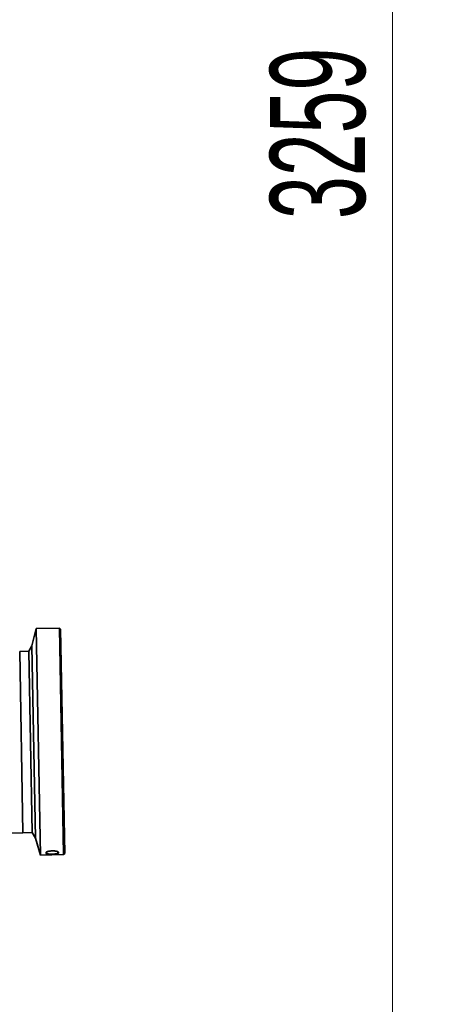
# Model space of a CAD drawing. Header units: millimetres. Extents: x 0 to 14900, y 0 to 10500.
# Tile 24 of 53: x 6456 to 6837, y 5876 to 6782. Entities that reach past the tile are written whole.
import ezdxf

# ---------------------------------------------------------------- set-up
doc = ezdxf.new("R2010")
doc.units = ezdxf.units.MM
doc.header["$LTSCALE"] = 25
doc.styles.add('SLDTEXTSTYLE0', font='TXT', dxfattribs={"width": 0.605})
doc.dimstyles.new('SLDDIMSTYLE1', dxfattribs={"dimtxt": 87.5, "dimasz": 87.5, "dimexe": 0, "dimexo": 0.0625, "dimgap": 21.875, "dimtad": 1, "dimdec": 0, "dimrnd": 1e-09, "dimzin": 12, "dimdsep": 46, "dimtxsty": 'SLDTEXTSTYLE0', "dimsah": 1, "dimcen": 0.09, "dimadec": 0, "dimazin": 3, "dimtfac": 1, "dimtofl": 0, "dimtmove": 0, "dimatfit": 3, "dimfxl": 1, "dimfrac": 2, "dimtolj": 1, "dimtzin": 12, "dimarcsym": 0})

# ---------------------------------------------------------------- blocks, each defined once
blk = doc.blocks.new('_D_1')
at = {"color": 7, "linetype": 'Continuous', "lineweight": 0}
for p, q in [((3801.69, 8361.92), (6836.58, 8361.92)), ((6799.08, 8361.92), (6799.08, 5102.65)), ((3832.59, 5102.65), (6836.58, 5102.65))]:
    blk.add_line(p, q, dxfattribs=at)
at = {"color": 7, "linetype": 'Continuous', "lineweight": 18}
for points in [[(6799.08, 8361.92), (6786.58, 8274.42), (6811.58, 8274.42)], [(6799.08, 5102.65), (6811.58, 5190.15), (6786.58, 5190.15)]]:
    blk.add_solid(points, dxfattribs=at)
at = {"color": 7, "linetype": 'Continuous', "lineweight": 18, "insert": (6686.29, 6598.6), "char_height": 87.5, "attachment_point": 1, "rotation": 90, "style": 'SLDTEXTSTYLE0'}
blk.add_mtext('3259', dxfattribs=at)

msp = doc.modelspace()

# ---------------------------------------------------------------- linework, layer by layer
at = {"color": 7, "linetype": 'Continuous', "lineweight": 35}
for p, q in [((6471.270397, 6222.0364963), (6467.3514475, 6206.2636118)), ((6492.621, 6222.4266056), (6471.270397, 6222.0364963)), ((6471.270397, 6222.0364963), (6475.0763412, 6013.7379304)), ((6493.6815225, 6221.4041425), (6492.621, 6222.4266056)), ((6496.4269442, 6014.1280396), (6492.621, 6222.4266056)), ((6493.6815225, 6221.4041425), (6497.4494073, 6015.1885622)), ((6467.3514475, 6206.2636118), (6464.3605416, 6201.0734316)), ((6467.3514475, 6206.2636118), (6470.5838088, 6029.3571238)), ((6464.3605416, 6201.0734316), (6456.028599, 6200.9211939)), ((6456.028599, 6200.9211939), (6459.0733543, 6034.2823411)), ((6464.3605416, 6201.0734316), (6467.405297, 6034.4345789)), ((6431.4737944, 6033.7780535), (6459.0733543, 6034.2823411)), ((6459.0733543, 6034.2823411), (6467.405297, 6034.4345789)), ((6467.405297, 6034.4345789), (6470.5838088, 6029.3571238)), ((6470.5838088, 6029.3571238), (6475.0763412, 6013.7379304)), ((6475.0763412, 6013.7379304), (6496.4269442, 6014.1280396)), ((6480.2577072, 6015.2614237), (6480.2422208, 6016.1089907)), ((6496.4269442, 6014.1280396), (6497.4494073, 6015.1885622))]:
    msp.add_line(p, q, dxfattribs=at)
at = {"color": 8, "linetype": 'Continuous', "lineweight": 18}
for p, q in [((6480.2422208, 6016.1089907), (6480.7464059, 6016.6205125)), ((6480.2577072, 6015.2614237), (6482.0164949, 6017.0606504)), ((6489.8975251, 6017.1981192), (6491.7141285, 6015.4707507)), ((6491.175366, 6016.8117783), (6491.6986421, 6016.3183176))]:
    msp.add_line(p, q, dxfattribs=at)
at = {"color": 7, "linetype": 'Continuous', "lineweight": 35, "flags": 128}
msp.add_lwpolyline([(6491.7141285, 6015.4707507), (6491.7123875, 6015.5660327), (6491.7105908, 6015.6643677), (6491.7087383, 6015.7657526), (6491.7068302, 6015.8701844), (6491.7048664, 6015.9776601), (6491.7028471, 6016.0881764), (6491.7007723, 6016.20173), (6491.6986421, 6016.3183176)], dxfattribs=at)
at = {"color": 7, "linetype": 'Continuous', "lineweight": 35}
for points, knots in [([(6491.6986421, 6016.3183176), (6491.6966925, 6016.338686), (6491.6917301, 6016.3905289), (6491.6347699, 6016.5070111), (6491.4983725, 6016.6357764), (6491.287661, 6016.7614232), (6491.094562, 6016.8533714), (6490.8684053, 6016.9420825), (6490.6076467, 6017.0278293), (6490.2174908, 6017.1363497), (6489.7667113, 6017.2345624), (6489.266373, 6017.3191212), (6488.8651986, 6017.3754398), (6488.4431605, 6017.4235802), (6488.0019395, 6017.463101), (6487.54181, 6017.4935009), (6487.0687673, 6017.5139463), (6486.5882679, 6017.5240953), (6486.1012764, 6017.5238536), (6485.6076256, 6017.5128693), (6485.1163247, 6017.4910662), (6484.6331688, 6017.4588924), (6484.1590561, 6017.4166336), (6483.6922292, 6017.3639462), (6483.2440809, 6017.3020089), (6482.819697, 6017.2320555), (6482.4194261, 6017.154693), (6482.0401012, 6017.0692249), (6481.6932246, 6016.9782048), (6481.3820573, 6016.8833292), (6481.1059702, 6016.7852754), (6480.8617529, 6016.682761), (6480.5918127, 6016.5456172), (6480.3987819, 6016.4071063), (6480.286766, 6016.2712595), (6480.24651, 6016.1827402), (6480.2433961, 6016.1292001), (6480.2422208, 6016.1089907)], [0, 0, 0, 0, 0.0165075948, 0.0420161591, 0.0935456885, 0.1196181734, 0.1451469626, 0.1708501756, 0.1967520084, 0.2230607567, 0.2752008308, 0.3016480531, 0.3284594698, 0.3550430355, 0.381805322, 0.4091262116, 0.4366381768, 0.4637700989, 0.4910874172, 0.5189883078, 0.5470905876, 0.5744498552, 0.6020000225, 0.6301557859, 0.6585225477, 0.6857101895, 0.7130914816, 0.7410911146, 0.7693078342, 0.7959612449, 0.822806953, 0.8502677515, 0.8779447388, 0.9301903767, 0.9567254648, 0.9836654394, 1, 1, 1, 1]), ([(6480.2577072, 6015.2614237), (6480.2822293, 6015.2008793), (6480.3463299, 6015.0426165), (6480.9718673, 6014.8348965), (6482.192616, 6014.6711928), (6483.8500812, 6014.5862232), (6485.7726573, 6014.5769943), (6487.7475006, 6014.6411163), (6489.5316934, 6014.7775309), (6490.8825537, 6014.9846818), (6491.6113139, 6015.2262706), (6491.6843888, 6015.4000335), (6491.7141285, 6015.4707507)], [0, 0, 0, 0, 0.0638240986, 0.1668358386, 0.2709923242, 0.3776383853, 0.4869356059, 0.597972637, 0.7092464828, 0.8191285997, 0.9263898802, 1, 1, 1, 1])]:
    msp.add_open_spline(points, degree=3, knots=knots, dxfattribs=at)

# ---------------------------------------------------------------- dimensions: what is measured, and where the dimension line sits
at = {"color": 7, "linetype": 'Continuous', "lineweight": 18}
dim = msp.add_linear_dim(base=(6799.0800417, 5102.6472299), p1=(3751.6946825, 8361.9172299), p2=(3782.5948561, 5102.6472299), angle=90, dimstyle='SLDDIMSTYLE1', dxfattribs=at)
dim.commit()
dim.dimension.update_dxf_attribs({"geometry": '_D_1', "text_midpoint": (6799.0800417, 6732.2822299), "dimtype": 160})

doc.saveas('drawing.dxf')
